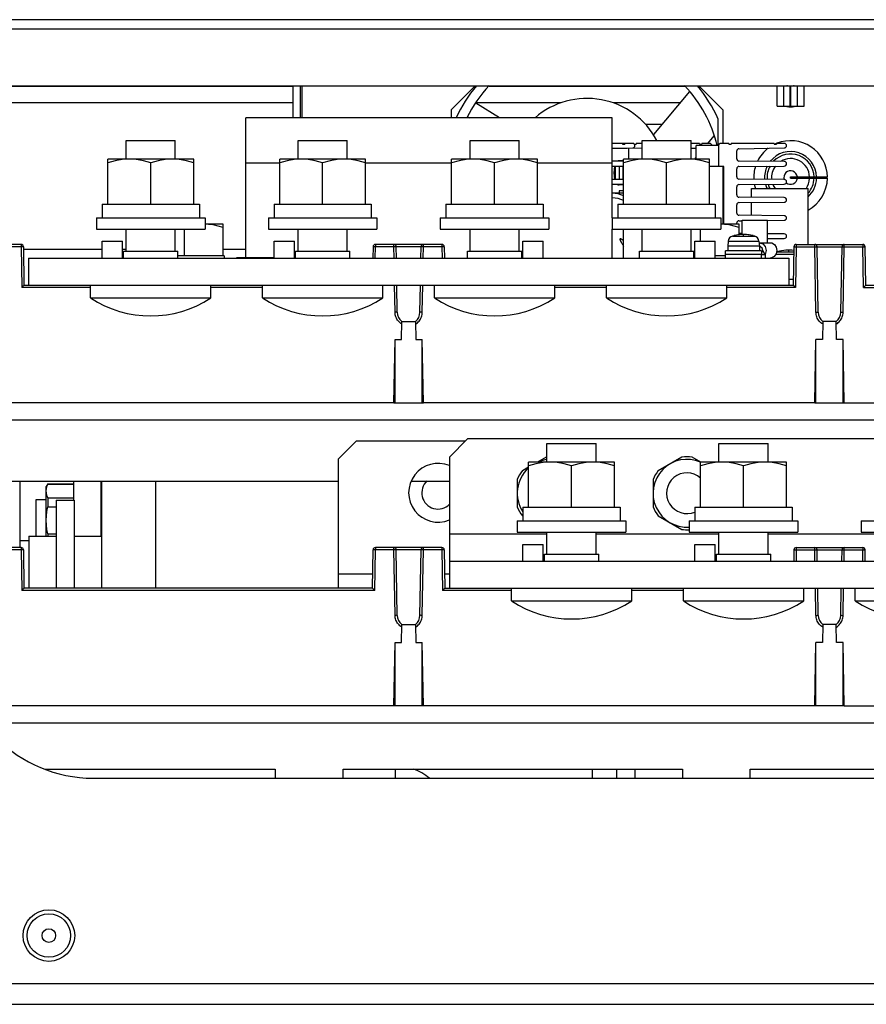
# Model space of a CAD drawing. Extents: x 29 to 422, y -226 to 287.
# Tile 35 of 63: x 143 to 161, y 56 to 78. Entities that reach past the tile are written whole.
import ezdxf

# ---------------------------------------------------------------- set-up
doc = ezdxf.new("R2010")
doc.units = 0
doc.header["$LTSCALE"] = 23.1
for name, color, linetype in [('ALL_AXIS', 7, 'CONTINUOUS'), ('ALL_CURVE', 7, 'CONTINUOUS'), ('ALL_FEATURES', 7, 'CONTINUOUS'), ('LAY0001', 7, 'CONTINUOUS'), ('LAY0002', 7, 'CONTINUOUS'), ('LAY0006-1', 7, 'CONTINUOUS'), ('LAY0006-2', 7, 'CONTINUOUS')]:
    doc.layers.add(name, color=color, linetype=linetype)

msp = doc.modelspace()

# ---------------------------------------------------------------- linework, layer by layer
at = {"layer": 'ALL_AXIS', "color": 7, "linetype": 'CONTINUOUS'}
for p, q in [((147.05, 73.16), (146.65, 73.16)), ((147.05, 72.46), (147.05, 73.16)), ((158.45, 73.16), (158.05, 73.16)), ((158.45, 72.916), (158.45, 73.16)), ((146.2, 72.46), (146.2, 73.05)), ((157.6, 72.78), (157.6, 73.05)), ((158.21, 72.782), (158.2, 72.67)), ((158.891, 72.782), (158.9, 72.67)), ((158.894, 72.748), (158.9, 72.75)), ((158.9, 72.75), (159.14, 72.75)), ((158.15, 72.41), (158.15, 72.57)), ((158.95, 72.57), (158.15, 72.57)), ((158.2, 72.67), (158.2, 72.57)), ((158.9, 72.67), (158.2, 72.67)), ((158.9, 72.67), (158.9, 72.57)), ((158.95, 72.57), (158.95, 72.49)), ((159.03, 72.49), (158.974, 72.58)), ((147.075, 72.46), (146.05, 72.46)), ((147.075, 72.46), (147.075, 72.41)), ((157.476, 72.46), (157.45, 72.46)), ((158.15, 72.46), (157.924, 72.46)), ((158.945, 72.49), (158.151, 72.49)), ((143.174, 67.418), (143.14, 67.36)), ((143.14, 66.26), (143.14, 67.36)), ((142.91, 67.062), (142.91, 66.26)), ((143.14, 67.062), (142.91, 67.062)), ((144.36, 67.062), (144.35, 67.062)), ((142.76, 66.26), (142.76, 65.11)), ((142.76, 66.26), (143.36, 66.26)), ((143.76, 66.26), (144.36, 66.26)), ((142.76, 66.16), (142.56, 66.16))]:
    msp.add_line(p, q, dxfattribs=at)
at = {"layer": 'ALL_AXIS', "color": 9, "linetype": 'CONTINUOUS'}
for p, q in [((158.21, 72.782), (158.891, 72.782)), ((158.304, 72.896), (158.797, 72.896)), ((158.945, 72.41), (158.945, 72.49))]:
    msp.add_line(p, q, dxfattribs=at)
at = {"layer": 'ALL_AXIS', "color": 7, "linetype": 'CONTINUOUS'}
for points in [[(147.05, 73.084), (146.94, 73.117), (146.834, 73.141), (146.73, 73.155), (146.65, 73.159)], [(158.45, 73.084), (158.34, 73.117), (158.234, 73.141), (158.13, 73.155), (158.05, 73.159)], [(158.9, 72.75), (158.974, 72.727), (159.028, 72.665), (159.048, 72.58)], [(159.14, 72.75), (159.175, 72.745), (159.233, 72.712), (159.273, 72.654), (159.288, 72.58)], [(158.974, 72.58), (158.96, 72.63), (158.923, 72.661), (158.9, 72.665)], [(158.974, 72.58), (158.964, 72.538), (158.95, 72.522)], [(159.048, 72.58), (159.037, 72.518), (159.026, 72.497)], [(159.288, 72.58), (159.273, 72.505), (159.23, 72.445), (159.17, 72.414), (159.14, 72.41)]]:
    msp.add_lwpolyline(points, dxfattribs=at)
msp.add_circle((143.2, 57.43), 0.48, dxfattribs=at)
for centre, radius, start, end in [((158.55, 72.03), 0.9, 74.1191, 105.8809), ((158.34, 72.771), 0.13, 105.8809, 175), ((158.761, 72.771), 0.13, 5, 74.1191), ((151.8, 67.22), 0.65, 67.3484, 292.6516), ((157.3, 67.21), 0.451, 48.2233, 292.8914), ((151.8, 67.22), 0.359, 133.1664, 314.6929), ((151.8, 67.22), 0.359, 45.3071, 46.8336)]:
    msp.add_arc(centre, radius, start, end, dxfattribs=at)
at = {"layer": 'ALL_CURVE', "color": 40, "linetype": 'CONTINUOUS'}
msp.add_line((158.55, 72.905), (158.55, 72.93), dxfattribs=at)
msp.add_arc((158.55, 72.03), 0.9, 76.5066, 103.4934, dxfattribs=at)
at = {"layer": 'ALL_FEATURES', "color": 9, "linetype": 'CONTINUOUS'}
for p, q in [((141.18, 76.21), (148.59, 76.21)), ((152.928, 76.21), (157.253, 76.21)), ((148.3, 74.51), (147.55, 74.51)), ((152.1, 74.51), (150.2, 74.51)), ((155.65, 74.51), (154, 74.51)), ((145.56, 65.11), (145.56, 67.48)), ((150.356, 65.42), (149.6, 65.42)), ((152.05, 65.42), (151.945, 65.42)), ((150.852, 61.11), (150.852, 60.91)), ((138.64, 56.37), (204.26, 56.37))]:
    msp.add_line(p, q, dxfattribs=at)
at = {"layer": 'ALL_FEATURES', "color": 7, "linetype": 'CONTINUOUS'}
for p, q in [((147.55, 72.42), (147.55, 75.51)), ((155.65, 75.51), (147.55, 75.51)), ((155.65, 73.3), (155.65, 75.51)), ((155.65, 72.41), (155.65, 73.05)), ((158.945, 72.49), (159.03, 72.49)), ((159.03, 72.49), (159.03, 72.41)), ((150, 68.37), (149.6, 67.97)), ((150, 68.37), (152.41, 68.37)), ((149.6, 65.11), (149.6, 67.97)), ((143.174, 67.41), (143.174, 67.418)), ((143.174, 67.418), (143.75, 67.418)), ((143.174, 67.41), (143.75, 67.41)), ((144.35, 67.48), (144.35, 66.26)), ((144.36, 67.48), (144.36, 65.11)), ((143.174, 67.109), (143.174, 66.911)), ((143.174, 67.109), (143.75, 67.109)), ((143.36, 67.06), (143.36, 65.11)), ((143.36, 67.06), (143.76, 67.06)), ((143.76, 67.06), (143.76, 65.11)), ((143.174, 66.911), (143.36, 66.911)), ((142.76, 66.26), (143.36, 66.26)), ((143.174, 66.31), (143.174, 66.26)), ((143.174, 66.31), (143.36, 66.31)), ((143.76, 66.26), (144.36, 66.26)), ((155.214, 60.91), (155.214, 61.11)), ((155.754, 60.91), (155.754, 61.11)), ((156.154, 60.91), (156.154, 61.11)), ((144.18, 60.91), (166.64, 60.91))]:
    msp.add_line(p, q, dxfattribs=at)
at = {"layer": 'ALL_FEATURES', "color": 3, "linetype": 'CONTINUOUS'}
for p, q in [((142.56, 67.48), (142.56, 66.01)), ((143.75, 67.06), (143.75, 67.48)), ((138.41, 55.91), (204.49, 55.91))]:
    msp.add_line(p, q, dxfattribs=at)
at = {"layer": 'ALL_FEATURES', "color": 7, "linetype": 'CONTINUOUS'}
for points in [[(143.14, 67.26), (143.144, 67.309), (143.155, 67.359), (143.174, 67.41)], [(143.174, 67.109), (143.155, 67.16), (143.144, 67.21), (143.14, 67.26)], [(143.14, 66.61), (143.144, 66.71), (143.155, 66.809), (143.174, 66.911)], [(143.174, 66.31), (143.155, 66.411), (143.144, 66.511), (143.14, 66.61)]]:
    msp.add_lwpolyline(points, dxfattribs=at)
for radius in [0.57, 0.15]:
    msp.add_circle((143.2, 57.43), radius, dxfattribs=at)
msp.add_arc((144.18, 63.91), 3, 180, 270, dxfattribs=at)
at = {"layer": 'ALL_FEATURES', "color": 3, "linetype": 'CONTINUOUS'}
msp.add_arc((150.852, 59.98), 1.2, 50.8421, 70.3828, dxfattribs=at)
at = {"layer": 'LAY0001', "color": 7, "linetype": 'CONTINUOUS'}
for p, q in [((205, 77.68), (137.9, 77.68)), ((137.69, 76.22), (205.21, 76.22))]:
    msp.add_line(p, q, dxfattribs=at)
at = {"layer": 'LAY0001', "color": 9, "linetype": 'CONTINUOUS'}
msp.add_line((204.911, 77.47), (137.99, 77.47), dxfattribs=at)
at = {"layer": 'LAY0002', "color": 3, "linetype": 'CONTINUOUS'}
msp.add_line((148.59, 76.22), (148.59, 75.51), dxfattribs=at)
at = {"layer": 'LAY0002', "color": 7, "linetype": 'CONTINUOUS'}
for p, q in [((148.75, 76.22), (148.75, 75.51)), ((152.09, 75.69), (152.62, 76.22)), ((157.56, 76.22), (158.09, 75.69)), ((159.29, 75.765), (159.29, 76.215)), ((159.29, 76.215), (159.89, 76.215)), ((159.89, 75.765), (159.89, 76.215)), ((157.355, 76.092), (156.558, 75.143)), ((153.155, 75.51), (152.633, 75.836)), ((159.29, 75.765), (159.89, 75.765)), ((152.09, 75.69), (152.09, 75.51)), ((158.09, 75.69), (158.09, 74.945)), ((152.453, 75.536), (152.494, 75.51)), ((156.741, 75.36), (156.386, 75.36)), ((157.99, 74.895), (157.99, 75.483)), ((157.763, 74.945), (157.903, 75.111)), ((156.125, 74.945), (155.65, 74.945)), ((155.875, 74.945), (155.875, 74.925)), ((155.875, 74.925), (155.925, 74.925)), ((155.925, 74.945), (155.925, 74.925)), ((156.125, 74.945), (156.125, 74.937)), ((156.14, 74.925), (156.175, 74.925)), ((156.175, 74.945), (156.175, 74.925)), ((156.307, 74.945), (156.175, 74.945)), ((157.575, 74.945), (157.394, 74.945)), ((157.5, 74.6), (157.5, 74.895)), ((158, 74.895), (157.5, 74.895)), ((157.575, 74.945), (157.575, 74.925)), ((157.575, 74.925), (157.625, 74.925)), ((157.625, 74.945), (157.625, 74.925)), ((157.8, 74.945), (157.625, 74.945)), ((158, 74.895), (158, 74.445)), ((158.225, 74.945), (158.05, 74.945)), ((158.225, 74.945), (158.225, 74.925)), ((158.225, 74.925), (158.275, 74.925)), ((158.275, 74.945), (158.275, 74.925)), ((159.225, 74.945), (158.275, 74.945)), ((159.225, 74.945), (159.225, 74.925)), ((159.225, 74.925), (159.275, 74.925)), ((159.275, 74.945), (159.275, 74.925)), ((159.45, 74.945), (159.275, 74.945)), ((155.65, 74.832), (156.307, 74.844)), ((155.65, 74.836), (156.101, 74.844)), ((156.005, 74.838), (156.005, 74.6)), ((157.394, 74.837), (157.5, 74.839)), ((158.4, 74.605), (158.4, 74.777)), ((158.45, 74.827), (159.451, 74.844)), ((155.9, 74.55), (155.65, 74.552)), ((155.9, 74.547), (155.65, 74.55)), ((155.885, 74.57), (155.801, 74.563)), ((155.885, 74.57), (155.885, 74.55)), ((155.885, 74.57), (155.9, 74.57)), ((157.474, 74.6), (157.5, 74.632)), ((159.45, 74.546), (158.45, 74.555)), ((155.65, 74.441), (155.9, 74.443)), ((155.65, 74.438), (155.9, 74.441)), ((155.885, 74.441), (155.885, 74.15)), ((157.8, 74.445), (158.1, 74.445)), ((158.1, 73.16), (158.1, 74.445)), ((158.115, 74.435), (158.1, 74.435)), ((158.115, 73.16), (158.115, 74.435)), ((158.4, 74.205), (158.4, 74.386)), ((158.45, 74.436), (159.45, 74.445)), ((155.9, 74.15), (155.65, 74.152)), ((155.9, 74.147), (155.65, 74.15)), ((155.65, 74.041), (155.9, 74.043)), ((155.65, 74.038), (155.9, 74.041)), ((155.885, 74.02), (155.801, 74.028)), ((155.885, 74.041), (155.885, 74.02)), ((155.885, 74.02), (155.9, 74.02)), ((159.45, 74.146), (158.45, 74.155)), ((158.45, 74.036), (159.45, 74.045)), ((159.59, 74.175), (159.59, 74.205)), ((159.59, 74.205), (160.405, 74.205)), ((159.59, 74.175), (160.405, 74.175)), ((159.69, 74.205), (159.69, 74.175)), ((159.885, 74.205), (159.885, 74.175)), ((155.9, 73.845), (155.65, 73.845)), ((155.8, 73.895), (155.8, 73.845)), ((155.9, 73.895), (155.8, 73.895)), ((158.4, 73.805), (158.4, 73.986)), ((158.725, 73.752), (158.725, 73.945)), ((158.726, 73.945), (159.975, 73.945)), ((159.975, 72.71), (159.975, 73.945)), ((158.4, 73.405), (158.4, 73.586)), ((159.45, 73.746), (158.45, 73.755)), ((158.45, 73.636), (159.45, 73.645)), ((158.725, 73.352), (158.725, 73.638)), ((158.4, 73.16), (158.4, 73.186)), ((159.45, 73.346), (158.45, 73.355)), ((158.45, 73.236), (158.521, 73.236)), ((158.521, 72.926), (158.521, 73.245)), ((158.521, 73.245), (159.08, 73.245)), ((159.08, 72.75), (159.08, 73.245)), ((159.08, 73.241), (159.45, 73.245)), ((155.9, 72.41), (155.9, 73.05)), ((158.521, 72.954), (158.45, 72.955)), ((159.45, 72.946), (159.08, 72.949)), ((159.08, 72.841), (159.45, 72.845)), ((142.636, 72.61), (144.376, 72.61)), ((144.824, 72.61), (144.907, 72.61)), ((147.05, 72.61), (147.55, 72.61)), ((159.265, 72.495), (159.662, 72.495)), ((159.297, 72.547), (159.281, 72.547)), ((159.55, 71.945), (159.653, 71.945))]:
    msp.add_line(p, q, dxfattribs=at)
at = {"layer": 'LAY0002', "color": 9, "linetype": 'CONTINUOUS'}
for p, q in [((148.8, 75.51), (148.8, 76.22)), ((159.44, 75.765), (159.44, 76.215)), ((159.583, 75.765), (159.583, 76.215)), ((159.598, 75.765), (159.598, 76.215)), ((159.74, 75.765), (159.74, 76.215)), ((148.59, 75.84), (141.18, 75.84)), ((154.513, 75.84), (152.627, 75.84)), ((157.144, 75.84), (155.668, 75.84)), ((155.801, 74.563), (155.801, 74.551)), ((155.713, 74.439), (155.713, 74.151)), ((155.801, 74.44), (155.801, 74.151)), ((155.801, 74.04), (155.801, 74.028)), ((159.304, 72.551), (159.663, 72.551))]:
    msp.add_line(p, q, dxfattribs=at)
at = {"layer": 'LAY0002', "color": 40, "linetype": 'CONTINUOUS'}
for p, q in [((155.709, 74.295), (155.685, 74.295)), ((159.55, 72.56), (159.55, 72.585))]:
    msp.add_line(p, q, dxfattribs=at)
at = {"layer": 'LAY0002', "color": 7, "linetype": 'CONTINUOUS'}
msp.add_lwpolyline([(155.9, 72.789), (155.9, 72.79), (155.89, 72.798), (155.881, 72.805), (155.873, 72.811), (155.865, 72.816), (155.858, 72.821), (155.851, 72.826), (155.844, 72.829), (155.838, 72.833), (155.832, 72.835), (155.826, 72.836), (155.821, 72.834), (155.819, 72.829), (155.819, 72.824), (155.82, 72.818), (155.822, 72.812), (155.825, 72.805), (155.827, 72.798), (155.831, 72.791), (155.834, 72.783), (155.839, 72.775), (155.843, 72.767), (155.848, 72.757), (155.854, 72.747), (155.86, 72.737), (155.867, 72.725), (155.874, 72.713), (155.882, 72.7), (155.891, 72.685), (155.9, 72.67)], dxfattribs=at)
for centre, radius, start, end in [((155.09, 74.19), 3.175, 140.2587, 155.424), ((155.09, 74.19), 2.965, 136.7028, 153.5123), ((155.09, 74.19), 2.965, 13.7824, 43.2972), ((155.09, 74.19), 3.175, 24.034, 39.7413), ((159.59, 75.99), 0.24, 105.685, 109.8142), ((159.59, 75.99), 0.24, 70.1858, 74.315), ((155.09, 74.19), 1.75, 28.0155, 130.9505), ((159.59, 75.99), 0.24, 250.1858, 289.8142), ((156.1, 74.895), 0.0504, 271, 90), ((157.8, 74.895), 0.0504, 0.5083, 90), ((158.05, 74.895), 0.05, 90, 180), ((159.59, 74.19), 0.815, 112.8004, 115.3473), ((159.59, 74.19), 0.815, 1.0546, 111.8075), ((159.45, 74.895), 0.0504, 271, 90), ((158.45, 74.777), 0.05, 91, 180), ((159.59, 74.19), 0.815, 127.2359, 153.6579), ((159.59, 74.19), 0.575, 1.4948, 141.3448), ((159.59, 74.19), 0.52, 1.653, 136.3876), ((155.809, 74.463), 0.1, 95, 118.395), ((158.45, 74.605), 0.05, 180, 269.4791), ((159.45, 74.495), 0.0505, 270.5209, 89.4791), ((156.385, 74.295), 0.7, 168.1499, 191.8501), ((158.45, 74.386), 0.05, 90.5209, 180), ((159.59, 74.19), 0.815, 162.1845, 182.703), ((159.59, 74.19), 0.575, 154.0246, 184.0516), ((159.59, 74.19), 0.52, 151.0185, 184.5505), ((159.59, 74.19), 0.15, 5.7392, 197.5712), ((155.809, 74.127), 0.1, 241.605, 265), ((158.45, 74.205), 0.05, 180, 269.4791), ((158.45, 73.986), 0.05, 90.5209, 180), ((159.59, 74.19), 0.815, 190.7266, 197.5379), ((159.59, 74.19), 0.575, 195.0672, 205.285), ((159.59, 74.19), 0.52, 196.6574, 208.1111), ((159.45, 74.095), 0.0505, 270.5209, 89.4791), ((159.59, 74.19), 0.15, 230.2657, 354.2608), ((159.59, 74.19), 0.815, 298.2538, 358.9454), ((159.59, 74.19), 0.575, 312.0791, 358.5052), ((159.59, 74.19), 0.52, 317.9428, 358.347), ((159.59, 74.19), 0.7, 358.7604, 1.2396), ((155.608, 73.045), 0.8, 68.3962, 86.9573), ((158.45, 73.805), 0.05, 180, 269.4791), ((158.45, 73.586), 0.05, 90.5209, 180), ((159.45, 73.695), 0.0505, 270.5209, 89.4791), ((158.45, 73.405), 0.05, 180, 269.4791), ((158.45, 73.186), 0.05, 90.5209, 180), ((159.45, 73.295), 0.0505, 270.5209, 89.4791), ((159.45, 72.895), 0.0505, 270.5209, 89.4791), ((159.34, 72.426), 0.13, 105.8809, 118.3842), ((159.55, 71.685), 0.9, 82.697, 105.8809)]:
    msp.add_arc(centre, radius, start, end, dxfattribs=at)
at = {"layer": 'LAY0002', "color": 9, "linetype": 'CONTINUOUS'}
for centre, radius, start, end in [((159.59, 74.19), 0.42, 2.0467, 121.675), ((159.59, 74.19), 0.42, 142.8565, 185.7495), ((159.59, 74.19), 0.42, 200.6659, 215.7819), ((159.59, 74.19), 0.42, 324.1715, 357.9533), ((155.608, 73.045), 0.7, 65.1437, 86.5393)]:
    msp.add_arc(centre, radius, start, end, dxfattribs=at)
at = {"layer": 'LAY0006-1', "color": 7, "linetype": 'CONTINUOUS'}
for p, q in [((144.907, 74.6), (144.907, 75.01)), ((144.907, 75.01), (145.993, 75.01)), ((145.994, 74.6), (145.994, 75.01)), ((148.707, 74.6), (148.707, 75.01)), ((148.707, 75.01), (149.793, 75.01)), ((149.794, 74.6), (149.794, 75.01)), ((152.507, 74.6), (152.507, 75.01)), ((152.507, 75.01), (153.593, 75.01)), ((153.594, 74.6), (153.594, 75.01)), ((156.307, 74.6), (156.307, 75.01)), ((156.307, 75.01), (157.393, 75.01)), ((157.394, 74.6), (157.394, 75.01)), ((144.5, 73.6), (144.5, 74.6)), ((146.4, 74.6), (144.5, 74.6)), ((145.45, 73.6), (145.45, 74.515)), ((146.4, 73.6), (146.4, 74.6)), ((148.3, 73.6), (148.3, 74.6)), ((150.2, 74.6), (148.3, 74.6)), ((149.25, 73.6), (149.25, 74.515)), ((150.2, 73.6), (150.2, 74.6)), ((152.1, 73.6), (152.1, 74.6)), ((154, 74.6), (152.1, 74.6)), ((153.05, 73.6), (153.05, 74.515)), ((154, 73.6), (154, 74.6)), ((155.9, 73.6), (155.9, 74.6)), ((157.8, 74.6), (155.9, 74.6)), ((156.85, 73.6), (156.85, 74.515)), ((157.8, 73.6), (157.8, 74.6)), ((144.375, 73.6), (144.375, 73.3)), ((144.375, 73.6), (146.525, 73.6)), ((146.525, 73.6), (146.525, 73.3)), ((148.175, 73.6), (148.175, 73.3)), ((148.175, 73.6), (150.325, 73.6)), ((150.325, 73.6), (150.325, 73.3)), ((151.975, 73.6), (151.975, 73.3)), ((151.975, 73.6), (154.125, 73.6)), ((154.125, 73.6), (154.125, 73.3)), ((155.775, 73.6), (155.775, 73.3)), ((155.775, 73.6), (157.925, 73.6)), ((157.925, 73.6), (157.925, 73.3)), ((144.25, 73.3), (144.25, 73.05)), ((144.25, 73.3), (146.65, 73.3)), ((146.65, 73.3), (146.65, 73.05)), ((148.05, 73.3), (148.05, 73.05)), ((148.05, 73.3), (150.45, 73.3)), ((150.45, 73.3), (150.45, 73.05)), ((151.85, 73.3), (151.85, 73.05)), ((151.85, 73.3), (154.25, 73.3)), ((154.25, 73.3), (154.25, 73.05)), ((155.65, 73.3), (155.65, 73.05)), ((155.65, 73.3), (158.05, 73.3)), ((158.05, 73.3), (158.05, 73.05)), ((144.25, 73.05), (146.65, 73.05)), ((144.907, 72.56), (144.907, 73.05)), ((145.994, 72.56), (145.994, 73.05)), ((148.05, 73.05), (150.45, 73.05)), ((148.707, 72.56), (148.707, 73.05)), ((149.794, 72.56), (149.794, 73.05)), ((151.85, 73.05), (154.25, 73.05)), ((152.507, 72.56), (152.507, 73.05)), ((153.594, 72.56), (153.594, 73.05)), ((155.65, 73.05), (158.05, 73.05)), ((156.307, 72.56), (156.307, 73.05)), ((157.394, 72.56), (157.394, 73.05)), ((144.376, 72.41), (144.376, 72.78)), ((144.376, 72.78), (144.824, 72.78)), ((144.824, 72.41), (144.824, 72.78)), ((148.176, 72.41), (148.176, 72.78)), ((148.176, 72.78), (148.624, 72.78)), ((148.624, 72.41), (148.624, 72.78)), ((153.676, 72.41), (153.676, 72.78)), ((153.676, 72.78), (154.124, 72.78)), ((154.124, 72.41), (154.124, 72.78)), ((157.476, 72.41), (157.476, 72.78)), ((157.476, 72.78), (157.924, 72.78)), ((157.924, 72.41), (157.924, 72.78)), ((142.586, 72.71), (141.411, 72.71)), ((142.636, 72.661), (142.65, 71.81)), ((144.85, 72.41), (144.85, 72.56)), ((144.85, 72.56), (146.05, 72.56)), ((146.05, 72.41), (146.05, 72.56)), ((148.65, 72.41), (148.65, 72.56)), ((148.65, 72.56), (149.85, 72.56)), ((149.85, 72.41), (149.85, 72.56)), ((150.365, 72.661), (150.361, 72.41)), ((151.886, 72.71), (150.415, 72.71)), ((150.879, 72.41), (150.875, 72.661)), ((151.421, 72.41), (151.426, 72.661)), ((151.936, 72.661), (151.94, 72.41)), ((152.45, 72.41), (152.45, 72.56)), ((152.45, 72.56), (153.65, 72.56)), ((153.65, 72.41), (153.65, 72.56)), ((156.25, 72.41), (156.25, 72.56)), ((156.25, 72.56), (157.45, 72.56)), ((157.45, 72.41), (157.45, 72.56)), ((159.665, 72.661), (159.65, 71.81)), ((159.715, 72.71), (161.186, 72.71)), ((160.2, 71.21), (160.175, 72.661)), ((160.7, 71.21), (160.726, 72.661)), ((161.25, 71.81), (161.236, 72.661)), ((142.75, 72.41), (142.75, 71.81)), ((147.35, 72.41), (147.35, 72.42)), ((159.55, 72.41), (159.55, 71.81)), ((142.65, 71.81), (159.65, 71.81)), ((144.12, 71.53), (144.12, 71.81)), ((146.78, 71.53), (146.78, 71.81)), ((147.92, 71.53), (147.92, 71.81)), ((150.58, 71.53), (150.58, 71.81)), ((150.9, 71.21), (150.89, 71.81)), ((151.4, 71.21), (151.411, 71.81)), ((151.72, 71.53), (151.72, 71.81)), ((154.38, 71.53), (154.38, 71.81)), ((155.52, 71.53), (155.52, 71.81)), ((158.18, 71.53), (158.18, 71.81)), ((161.25, 71.81), (168.95, 71.81)), ((144.12, 71.53), (146.78, 71.53)), ((147.92, 71.53), (150.58, 71.53)), ((151.72, 71.53), (154.38, 71.53)), ((155.52, 71.53), (158.18, 71.53)), ((150.993, 70.61), (151, 71.01)), ((151, 71.01), (151.3, 71.01)), ((151.3, 71.01), (151.307, 70.61)), ((160.3, 71.01), (160.293, 70.61)), ((160.6, 71.01), (160.3, 71.01)), ((160.607, 70.61), (160.6, 71.01)), ((150.826, 69.21), (150.85, 70.61)), ((150.85, 70.61), (150.993, 70.61)), ((151.307, 70.61), (151.45, 70.61)), ((151.475, 69.21), (151.45, 70.61)), ((160.126, 69.21), (160.15, 70.61)), ((160.293, 70.61), (160.15, 70.61)), ((160.75, 70.61), (160.607, 70.61)), ((160.775, 69.21), (160.75, 70.61)), ((150.826, 69.21), (142.3, 69.21)), ((160.126, 69.21), (151.475, 69.21)), ((160.775, 69.21), (169.301, 69.21))]:
    msp.add_line(p, q, dxfattribs=at)
at = {"layer": 'LAY0006-1', "color": 9, "linetype": 'CONTINUOUS'}
for p, q in [((142.586, 72.661), (142.301, 72.661)), ((142.586, 72.71), (142.586, 72.661)), ((142.586, 72.661), (142.601, 71.761)), ((150.411, 72.41), (150.415, 72.661)), ((150.415, 72.71), (150.415, 72.661)), ((150.825, 72.661), (150.415, 72.661)), ((150.825, 72.661), (150.825, 72.71)), ((150.829, 72.41), (150.825, 72.661)), ((150.85, 72.71), (150.85, 72.703)), ((151.426, 72.661), (150.875, 72.661)), ((151.45, 72.71), (151.45, 72.703)), ((151.471, 72.41), (151.476, 72.661)), ((151.476, 72.661), (151.476, 72.71)), ((151.886, 72.661), (151.476, 72.661)), ((151.886, 72.71), (151.886, 72.661)), ((151.886, 72.661), (151.89, 72.41)), ((159.715, 72.661), (159.7, 71.761)), ((159.715, 72.71), (159.715, 72.661)), ((159.715, 72.661), (160.125, 72.661)), ((160.125, 72.661), (160.125, 72.71)), ((160.15, 71.211), (160.125, 72.661)), ((160.15, 72.71), (160.15, 72.703)), ((160.175, 72.661), (160.726, 72.661)), ((160.75, 72.71), (160.75, 72.703)), ((160.75, 71.211), (160.776, 72.661)), ((160.776, 72.661), (160.776, 72.71)), ((160.776, 72.661), (161.186, 72.661)), ((161.186, 72.71), (161.186, 72.661)), ((161.201, 71.761), (161.186, 72.661)), ((147.4, 72.41), (147.4, 72.42)), ((144.12, 71.761), (142.601, 71.761)), ((147.92, 71.761), (146.78, 71.761)), ((150.85, 71.211), (150.84, 71.81)), ((151.45, 71.211), (151.461, 71.81)), ((155.52, 71.761), (154.38, 71.761)), ((159.7, 71.761), (158.18, 71.761)), ((161.201, 71.761), (169, 71.761)), ((150.85, 69.21), (150.85, 70.61)), ((151.45, 69.21), (151.45, 70.61)), ((160.15, 69.21), (160.15, 70.61)), ((160.75, 69.21), (160.75, 70.61)), ((141.18, 68.83), (173.226, 68.83))]:
    msp.add_line(p, q, dxfattribs=at)
at = {"layer": 'LAY0006-1', "color": 3, "linetype": 'CONTINUOUS'}
for p, q in [((142.75, 72.41), (159.55, 72.41)), ((147.35, 72.42), (148.176, 72.42)), ((148.624, 72.42), (148.65, 72.42)), ((150.826, 69.21), (151.475, 69.21)), ((160.126, 69.21), (160.775, 69.21)), ((141.18, 67.48), (149.6, 67.48)), ((151.207, 67.48), (152.05, 67.48))]:
    msp.add_line(p, q, dxfattribs=at)
at = {"layer": 'LAY0006-1', "color": 7, "linetype": 'CONTINUOUS'}
for points in [[(144.975, 74.6), (144.82, 74.591), (144.663, 74.562), (144.5, 74.515)], [(145.45, 74.515), (145.288, 74.562), (145.131, 74.591), (144.975, 74.6)], [(145.925, 74.6), (145.77, 74.591), (145.613, 74.562), (145.45, 74.515)], [(146.4, 74.515), (146.238, 74.562), (146.081, 74.591), (145.925, 74.6)], [(148.775, 74.6), (148.62, 74.591), (148.463, 74.562), (148.3, 74.515)], [(149.25, 74.515), (149.088, 74.562), (148.931, 74.591), (148.775, 74.6)], [(149.725, 74.6), (149.57, 74.591), (149.413, 74.562), (149.25, 74.515)], [(150.2, 74.515), (150.038, 74.562), (149.881, 74.591), (149.725, 74.6)], [(152.575, 74.6), (152.42, 74.591), (152.263, 74.562), (152.1, 74.515)], [(153.05, 74.515), (152.888, 74.562), (152.731, 74.591), (152.575, 74.6)], [(153.525, 74.6), (153.37, 74.591), (153.213, 74.562), (153.05, 74.515)], [(154, 74.515), (153.838, 74.562), (153.681, 74.591), (153.525, 74.6)], [(156.375, 74.6), (156.22, 74.591), (156.063, 74.562), (155.9, 74.515)], [(156.85, 74.515), (156.688, 74.562), (156.531, 74.591), (156.375, 74.6)], [(157.325, 74.6), (157.17, 74.591), (157.013, 74.562), (156.85, 74.515)], [(157.8, 74.515), (157.638, 74.562), (157.481, 74.591), (157.325, 74.6)], [(142.65, 71.81), (142.649, 71.809), (142.644, 71.804), (142.637, 71.797), (142.627, 71.787), (142.615, 71.775), (142.601, 71.761)], [(159.65, 71.81), (159.652, 71.809), (159.657, 71.804), (159.664, 71.797), (159.674, 71.787), (159.686, 71.775), (159.7, 71.761)], [(161.201, 71.761), (161.215, 71.775), (161.227, 71.787), (161.237, 71.797), (161.244, 71.804), (161.249, 71.809), (161.25, 71.81)]]:
    msp.add_lwpolyline(points, dxfattribs=at)
at = {"layer": 'LAY0006-1', "color": 9, "linetype": 'CONTINUOUS'}
for points in [[(142.636, 72.661), (142.633, 72.661), (142.626, 72.661), (142.615, 72.661), (142.601, 72.661), (142.586, 72.661)], [(150.415, 72.661), (150.4, 72.661), (150.386, 72.661), (150.375, 72.661), (150.368, 72.661), (150.365, 72.661)], [(150.875, 72.661), (150.873, 72.661), (150.866, 72.661), (150.854, 72.661), (150.841, 72.661), (150.825, 72.661)], [(151.476, 72.661), (151.46, 72.661), (151.446, 72.661), (151.435, 72.661), (151.428, 72.661), (151.426, 72.661)], [(151.936, 72.661), (151.933, 72.661), (151.926, 72.661), (151.915, 72.661), (151.901, 72.661), (151.886, 72.661)], [(159.665, 72.661), (159.668, 72.661), (159.675, 72.661), (159.686, 72.661), (159.7, 72.661), (159.715, 72.661)], [(160.125, 72.661), (160.141, 72.661), (160.154, 72.661), (160.166, 72.661), (160.173, 72.661), (160.175, 72.661)], [(160.726, 72.661), (160.728, 72.661), (160.735, 72.661), (160.746, 72.661), (160.76, 72.661), (160.776, 72.661)], [(161.186, 72.661), (161.201, 72.661), (161.215, 72.661), (161.226, 72.661), (161.233, 72.661), (161.236, 72.661)], [(150.999, 70.952), (150.977, 70.966), (150.956, 70.982), (150.937, 71), (150.92, 71.019), (150.904, 71.039), (150.891, 71.061), (150.879, 71.084), (150.869, 71.107), (150.861, 71.132), (150.855, 71.157), (150.852, 71.183), (150.85, 71.211)], [(150.9, 71.21), (150.897, 71.21), (150.886, 71.211), (150.87, 71.21), (150.85, 71.21)], [(151.301, 70.952), (151.323, 70.965), (151.343, 70.981), (151.362, 70.998), (151.379, 71.017), (151.396, 71.038), (151.41, 71.061), (151.422, 71.084), (151.432, 71.108), (151.44, 71.133), (151.446, 71.159), (151.449, 71.184), (151.45, 71.211)], [(151.45, 71.21), (151.431, 71.21), (151.415, 71.211), (151.404, 71.21), (151.4, 71.21)], [(160.299, 70.952), (160.278, 70.965), (160.258, 70.981), (160.239, 70.998), (160.221, 71.017), (160.205, 71.038), (160.191, 71.061), (160.179, 71.084), (160.168, 71.108), (160.161, 71.133), (160.155, 71.159), (160.152, 71.184), (160.15, 71.211)], [(160.15, 71.21), (160.17, 71.21), (160.186, 71.211), (160.197, 71.21), (160.2, 71.21)], [(160.601, 70.952), (160.624, 70.966), (160.644, 70.982), (160.663, 71), (160.681, 71.019), (160.696, 71.039), (160.71, 71.061), (160.722, 71.084), (160.732, 71.107), (160.74, 71.132), (160.745, 71.157), (160.749, 71.183), (160.75, 71.211)], [(160.7, 71.21), (160.704, 71.21), (160.715, 71.211), (160.731, 71.21), (160.75, 71.21)]]:
    msp.add_lwpolyline(points, dxfattribs=at)
at = {"layer": 'LAY0006-1', "color": 7, "linetype": 'CONTINUOUS'}
for centre, radius, start, end in [((142.586, 72.66), 0.05, 1, 90), ((150.415, 72.66), 0.05, 90, 179), ((150.825, 72.66), 0.05, 1, 90), ((151.476, 72.66), 0.05, 90, 179), ((151.886, 72.66), 0.05, 1, 90), ((159.715, 72.66), 0.05, 90, 179), ((160.125, 72.66), 0.05, 1, 90), ((160.776, 72.66), 0.05, 90, 179), ((161.186, 72.66), 0.05, 1, 90), ((145.45, 73.541), 2.411, 236.5225, 303.4775), ((149.25, 73.541), 2.411, 236.5225, 303.4775), ((153.05, 73.541), 2.411, 236.5225, 303.4775), ((156.85, 73.541), 2.411, 236.5225, 303.4775), ((151.15, 71.21), 0.25, 180.0007, 233.1301), ((151.15, 71.21), 0.25, 306.8699, 359.9995), ((160.45, 71.21), 0.25, 180.0005, 233.1301), ((160.45, 71.21), 0.25, 306.8699, 359.9993)]:
    msp.add_arc(centre, radius, start, end, dxfattribs=at)
at = {"layer": 'LAY0006-2', "color": 3, "linetype": 'CONTINUOUS'}
for p, q in [((152.45, 68.41), (152.05, 68.01)), ((168.45, 68.41), (152.45, 68.41)), ((152.05, 68.01), (152.05, 65.71)), ((152.05, 65.71), (168.85, 65.71)), ((151.475, 62.51), (150.826, 62.51)), ((160.775, 62.51), (160.126, 62.51)), ((143.108, 61.11), (148.2, 61.11)), ((148.2, 61.11), (148.2, 60.91)), ((149.7, 60.91), (149.7, 61.11)), ((149.7, 61.11), (157.2, 61.11)), ((157.2, 61.11), (157.2, 60.91)), ((158.7, 60.91), (158.7, 61.11)), ((158.7, 61.11), (166.2, 61.11))]:
    msp.add_line(p, q, dxfattribs=at)
at = {"layer": 'LAY0006-2', "color": 7, "linetype": 'CONTINUOUS'}
for p, q in [((154.207, 67.9), (154.207, 68.31)), ((154.207, 68.31), (155.293, 68.31)), ((155.294, 67.9), (155.294, 68.31)), ((158.007, 67.9), (158.007, 68.31)), ((158.007, 68.31), (159.093, 68.31)), ((159.094, 67.9), (159.094, 68.31)), ((154.186, 68.01), (153.995, 67.9)), ((157.186, 68.01), (156.665, 67.709)), ((157.605, 67.9), (157.415, 68.01)), ((153.8, 67.788), (153.665, 67.709)), ((153.8, 66.9), (153.8, 67.9)), ((155.7, 67.9), (153.8, 67.9)), ((154.75, 66.9), (154.75, 67.815)), ((155.7, 66.9), (155.7, 67.9)), ((157.6, 66.9), (157.6, 67.9)), ((159.5, 67.9), (157.6, 67.9)), ((158.55, 66.9), (158.55, 67.815)), ((159.5, 66.9), (159.5, 67.9)), ((153.55, 67.511), (153.55, 66.91)), ((156.55, 67.511), (156.55, 66.91)), ((153.675, 66.9), (153.675, 66.6)), ((153.675, 66.9), (155.825, 66.9)), ((155.825, 66.9), (155.825, 66.6)), ((157.475, 66.9), (157.475, 66.6)), ((157.475, 66.9), (159.625, 66.9)), ((159.625, 66.9), (159.625, 66.6)), ((153.665, 66.711), (153.675, 66.705)), ((156.665, 66.711), (157.186, 66.41)), ((153.55, 66.6), (153.55, 66.35)), ((153.55, 66.6), (155.95, 66.6)), ((155.95, 66.6), (155.95, 66.35)), ((157.35, 66.6), (157.35, 66.35)), ((157.35, 66.6), (159.75, 66.6)), ((159.75, 66.6), (159.75, 66.35)), ((161.15, 66.6), (161.15, 66.35)), ((161.15, 66.6), (163.55, 66.6)), ((153.55, 66.35), (155.95, 66.35)), ((154.207, 65.86), (154.207, 66.35)), ((155.294, 65.86), (155.294, 66.35)), ((157.35, 66.35), (159.75, 66.35)), ((158.007, 65.86), (158.007, 66.35)), ((159.094, 65.86), (159.094, 66.35)), ((161.15, 66.35), (163.55, 66.35)), ((142.586, 66.01), (141.411, 66.01)), ((151.886, 66.01), (150.415, 66.01)), ((153.676, 65.71), (153.676, 66.08)), ((153.676, 66.08), (154.124, 66.08)), ((154.124, 65.71), (154.124, 66.08)), ((157.476, 65.71), (157.476, 66.08)), ((157.476, 66.08), (157.924, 66.08)), ((157.924, 65.71), (157.924, 66.08)), ((159.715, 66.01), (161.186, 66.01)), ((142.636, 65.961), (142.65, 65.11)), ((150.35, 65.11), (150.365, 65.961)), ((150.9, 64.51), (150.875, 65.961)), ((151.4, 64.51), (151.426, 65.961)), ((151.936, 65.961), (151.95, 65.11)), ((154.15, 65.71), (154.15, 65.86)), ((154.15, 65.86), (155.35, 65.86)), ((155.35, 65.71), (155.35, 65.86)), ((157.95, 65.71), (157.95, 65.86)), ((157.95, 65.86), (159.15, 65.86)), ((159.15, 65.71), (159.15, 65.86)), ((159.665, 65.961), (159.661, 65.71)), ((160.179, 65.71), (160.175, 65.961)), ((160.721, 65.71), (160.726, 65.961)), ((161.24, 65.71), (161.236, 65.961)), ((152.05, 65.71), (152.05, 65.11)), ((150.35, 65.11), (142.65, 65.11)), ((151.95, 65.11), (168.95, 65.11)), ((153.42, 64.83), (153.42, 65.11)), ((156.08, 64.83), (156.08, 65.11)), ((157.22, 64.83), (157.22, 65.11)), ((159.88, 64.83), (159.88, 65.11)), ((160.2, 64.51), (160.19, 65.11)), ((160.7, 64.51), (160.711, 65.11)), ((161.02, 64.83), (161.02, 65.11)), ((153.42, 64.83), (156.08, 64.83)), ((157.22, 64.83), (159.88, 64.83)), ((161.02, 64.83), (163.68, 64.83)), ((150.993, 63.91), (151, 64.31)), ((151, 64.31), (151.3, 64.31)), ((151.3, 64.31), (151.307, 63.91)), ((160.3, 64.31), (160.293, 63.91)), ((160.6, 64.31), (160.3, 64.31)), ((160.607, 63.91), (160.6, 64.31)), ((150.826, 62.51), (150.85, 63.91)), ((150.85, 63.91), (150.993, 63.91)), ((151.307, 63.91), (151.45, 63.91)), ((151.475, 62.51), (151.45, 63.91)), ((160.126, 62.51), (160.15, 63.91)), ((160.293, 63.91), (160.15, 63.91)), ((160.75, 63.91), (160.607, 63.91)), ((160.775, 62.51), (160.75, 63.91)), ((150.826, 62.51), (142.3, 62.51)), ((160.126, 62.51), (151.475, 62.51)), ((160.775, 62.51), (169.301, 62.51))]:
    msp.add_line(p, q, dxfattribs=at)
at = {"layer": 'LAY0006-2', "color": 9, "linetype": 'CONTINUOUS'}
for p, q in [((152.05, 66.31), (154.207, 66.31)), ((155.294, 66.31), (158.007, 66.31)), ((159.094, 66.31), (161.807, 66.31)), ((142.586, 66.01), (142.586, 65.961)), ((150.415, 66.01), (150.415, 65.961)), ((150.825, 65.961), (150.825, 66.01)), ((150.85, 66.01), (150.85, 66.003)), ((151.45, 66.01), (151.45, 66.003)), ((151.476, 65.961), (151.476, 66.01)), ((151.886, 66.01), (151.886, 65.961)), ((159.715, 66.01), (159.715, 65.961)), ((160.125, 65.961), (160.125, 66.01)), ((160.15, 66.01), (160.15, 66.003)), ((160.75, 66.01), (160.75, 66.003)), ((160.776, 65.961), (160.776, 66.01)), ((161.186, 66.01), (161.186, 65.961)), ((142.586, 65.961), (142.301, 65.961)), ((142.586, 65.961), (142.601, 65.061)), ((150.4, 65.061), (150.415, 65.961)), ((150.825, 65.961), (150.415, 65.961)), ((150.85, 64.511), (150.825, 65.961)), ((151.426, 65.961), (150.875, 65.961)), ((151.45, 64.511), (151.476, 65.961)), ((151.886, 65.961), (151.476, 65.961)), ((151.886, 65.961), (151.901, 65.061)), ((159.715, 65.961), (159.711, 65.71)), ((159.715, 65.961), (160.125, 65.961)), ((160.129, 65.71), (160.125, 65.961)), ((160.175, 65.961), (160.726, 65.961)), ((160.771, 65.71), (160.776, 65.961)), ((160.776, 65.961), (161.186, 65.961)), ((161.19, 65.71), (161.186, 65.961)), ((160.15, 64.511), (160.14, 65.11)), ((160.75, 64.511), (160.761, 65.11)), ((150.4, 65.061), (142.601, 65.061)), ((153.42, 65.061), (151.901, 65.061)), ((157.22, 65.061), (156.08, 65.061)), ((150.85, 62.51), (150.85, 63.91)), ((151.45, 62.51), (151.45, 63.91)), ((160.15, 62.51), (160.15, 63.91)), ((160.75, 62.51), (160.75, 63.91)), ((141.768, 62.13), (201.132, 62.13))]:
    msp.add_line(p, q, dxfattribs=at)
at = {"layer": 'LAY0006-2', "color": 7, "linetype": 'CONTINUOUS'}
for points in [[(154.275, 67.9), (154.12, 67.891), (153.963, 67.862), (153.8, 67.815)], [(154.75, 67.815), (154.588, 67.862), (154.431, 67.891), (154.275, 67.9)], [(155.225, 67.9), (155.07, 67.891), (154.913, 67.862), (154.75, 67.815)], [(155.7, 67.815), (155.538, 67.862), (155.381, 67.891), (155.225, 67.9)], [(158.075, 67.9), (157.92, 67.891), (157.763, 67.862), (157.6, 67.815)], [(158.55, 67.815), (158.388, 67.862), (158.231, 67.891), (158.075, 67.9)], [(159.025, 67.9), (158.87, 67.891), (158.713, 67.862), (158.55, 67.815)], [(159.5, 67.815), (159.338, 67.862), (159.181, 67.891), (159.025, 67.9)], [(142.65, 65.11), (142.649, 65.109), (142.644, 65.104), (142.637, 65.097), (142.627, 65.087), (142.615, 65.075), (142.601, 65.061)], [(150.4, 65.061), (150.386, 65.075), (150.374, 65.087), (150.364, 65.097), (150.357, 65.104), (150.352, 65.109), (150.35, 65.11)], [(151.95, 65.11), (151.949, 65.109), (151.944, 65.104), (151.937, 65.097), (151.927, 65.087), (151.915, 65.075), (151.901, 65.061)]]:
    msp.add_lwpolyline(points, dxfattribs=at)
at = {"layer": 'LAY0006-2', "color": 9, "linetype": 'CONTINUOUS'}
for points in [[(142.636, 65.961), (142.633, 65.961), (142.626, 65.961), (142.615, 65.961), (142.601, 65.961), (142.586, 65.961)], [(150.415, 65.961), (150.4, 65.961), (150.386, 65.961), (150.375, 65.961), (150.368, 65.961), (150.365, 65.961)], [(150.875, 65.961), (150.873, 65.961), (150.866, 65.961), (150.854, 65.961), (150.841, 65.961), (150.825, 65.961)], [(151.476, 65.961), (151.46, 65.961), (151.446, 65.961), (151.435, 65.961), (151.428, 65.961), (151.426, 65.961)], [(151.936, 65.961), (151.933, 65.961), (151.926, 65.961), (151.915, 65.961), (151.901, 65.961), (151.886, 65.961)], [(159.665, 65.961), (159.668, 65.961), (159.675, 65.961), (159.686, 65.961), (159.7, 65.961), (159.715, 65.961)], [(160.125, 65.961), (160.141, 65.961), (160.154, 65.961), (160.166, 65.961), (160.173, 65.961), (160.175, 65.961)], [(160.726, 65.961), (160.728, 65.961), (160.735, 65.961), (160.746, 65.961), (160.76, 65.961), (160.776, 65.961)], [(161.186, 65.961), (161.201, 65.961), (161.215, 65.961), (161.226, 65.961), (161.233, 65.961), (161.236, 65.961)], [(150.999, 64.252), (150.977, 64.266), (150.956, 64.282), (150.937, 64.3), (150.92, 64.319), (150.904, 64.339), (150.891, 64.361), (150.879, 64.384), (150.869, 64.407), (150.861, 64.432), (150.855, 64.457), (150.852, 64.483), (150.85, 64.511)], [(150.9, 64.51), (150.897, 64.51), (150.886, 64.511), (150.87, 64.51), (150.85, 64.51)], [(151.301, 64.252), (151.323, 64.265), (151.343, 64.281), (151.362, 64.298), (151.379, 64.317), (151.396, 64.338), (151.41, 64.361), (151.422, 64.384), (151.432, 64.408), (151.44, 64.433), (151.446, 64.459), (151.449, 64.484), (151.45, 64.511)], [(151.45, 64.51), (151.431, 64.51), (151.415, 64.511), (151.404, 64.51), (151.4, 64.51)], [(160.299, 64.252), (160.278, 64.265), (160.258, 64.281), (160.239, 64.298), (160.221, 64.317), (160.205, 64.338), (160.191, 64.361), (160.179, 64.384), (160.168, 64.408), (160.161, 64.433), (160.155, 64.459), (160.152, 64.484), (160.15, 64.511)], [(160.15, 64.51), (160.17, 64.51), (160.186, 64.511), (160.197, 64.51), (160.2, 64.51)], [(160.601, 64.252), (160.624, 64.266), (160.644, 64.282), (160.663, 64.3), (160.681, 64.319), (160.696, 64.339), (160.71, 64.361), (160.722, 64.384), (160.732, 64.407), (160.74, 64.432), (160.745, 64.457), (160.749, 64.483), (160.75, 64.511)], [(160.7, 64.51), (160.704, 64.51), (160.715, 64.511), (160.731, 64.51), (160.75, 64.51)]]:
    msp.add_lwpolyline(points, dxfattribs=at)
at = {"layer": 'LAY0006-2', "color": 7, "linetype": 'CONTINUOUS'}
for centre, radius, start, end in [((154.3, 67.21), 0.75, 97.1964, 111.8341), ((154.3, 67.21), 0.808, 96.6253, 98.1564), ((157.3, 67.21), 0.75, 66.5607, 273.8477), ((157.3, 67.21), 0.808, 81.8436, 98.1564), ((154.3, 67.21), 0.75, 132.104, 213.0683), ((154.3, 67.21), 0.808, 141.8436, 158.1564), ((157.3, 67.21), 0.808, 141.8436, 158.1564), ((154.3, 67.21), 0.808, 201.8436, 218.1564), ((157.3, 67.21), 0.808, 201.8436, 218.1564), ((157.3, 67.21), 0.808, 261.8436, 273.5506), ((142.586, 65.96), 0.05, 1, 90), ((150.415, 65.96), 0.05, 90, 179), ((150.825, 65.96), 0.05, 1, 90), ((151.476, 65.96), 0.05, 90, 179), ((151.886, 65.96), 0.05, 1, 90), ((159.715, 65.96), 0.05, 90, 179), ((160.125, 65.96), 0.05, 1, 90), ((160.776, 65.96), 0.05, 90, 179), ((161.186, 65.96), 0.05, 1, 90), ((154.75, 66.841), 2.411, 236.5225, 303.4775), ((158.55, 66.841), 2.411, 236.5225, 303.4775), ((162.35, 66.841), 2.411, 236.5225, 303.4775), ((151.15, 64.51), 0.25, 180.0007, 233.1301), ((151.15, 64.51), 0.25, 306.8699, 359.9995), ((160.45, 64.51), 0.25, 180.0005, 233.1301), ((160.45, 64.51), 0.25, 306.8699, 359.9993)]:
    msp.add_arc(centre, radius, start, end, dxfattribs=at)

doc.saveas('drawing.dxf')
